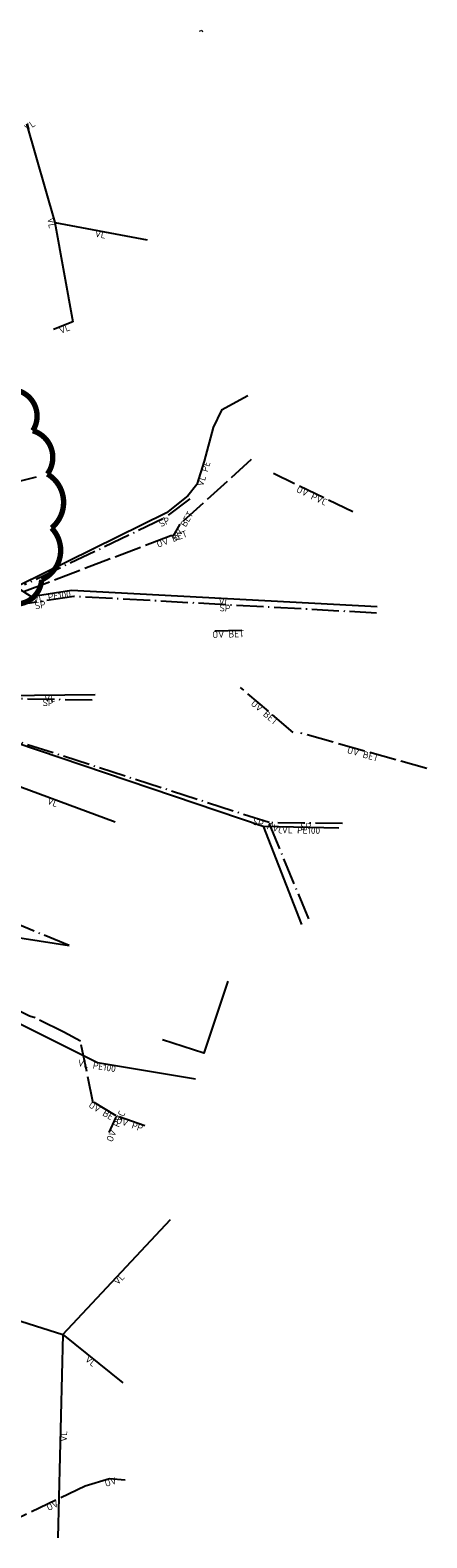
# Model space of a CAD drawing. Header units: metres. Extents: x 0 to 385757, y 0 to 6885278.
# Tile 107 of 108: x 309284 to 309357, y 6884662 to 6884941. Entities that reach past the tile are written whole.
import ezdxf

# ---------------------------------------------------------------- set-up
doc = ezdxf.new("R2010")
doc.units = ezdxf.units.M
doc.linetypes.add('Overvann', pattern=[6, 5, -1])
doc.linetypes.add('Spillvann', pattern=[7, 5, -0.9, 0.2, -0.9])
doc.layers.add('_Tiltak avløp Selje', color=1, linetype='Continuous', true_color=0xff0000)
for name, color, linetype, lineweight in [('K--DI---05003--Bygningsdelelinje-HUSDIV', 8, 'Continuous', 9), ('K--DI---08000--LednTraseseksjon-Over vann', 7, 'Overvann', 25), ('K--DI---08000--LednTraseseksjon-Spillvann', 3, 'Spillvann', 25), ('K--DI---08000--LednTraseseksjon-Vann', 5, 'Continuous', 25)]:
    doc.layers.add(name, color=color, linetype=linetype, lineweight=lineweight)
for name, color, linetype in [('K--DI---05099--FiktivBygningsavgrensning', 9, 'Continuous'), ('K--DI---LednTraseseksjon-OV-Sosiinfo', 9, 'Continuous'), ('K--DI---LednTraseseksjon-SP-Sosiinfo', 9, 'Continuous'), ('K--DI---LednTraseseksjon-VL-Sosiinfo', 9, 'Continuous')]:
    doc.layers.add(name, color=color, linetype=linetype)
doc.styles.add('Focus CAT', font='isocpeur.ttf')

msp = doc.modelspace()

# ---------------------------------------------------------------- linework, layer by layer
at = {"layer": '_Tiltak avløp Selje', "const_width": 1}
msp.add_lwpolyline([(309279.2749, 6884835.4301, 0.52056705), (309286.0449, 6884839.5166, 0.52056705), (309286.0449, 6884839.5166, 0.52056705), (309287.8732, 6884849.1079, 0.52056705), (309287.8732, 6884849.1079, 0.52056705), (309287.103, 6884859.1015, 0.52056705), (309287.103, 6884859.1015, 0.52056705), (309284.3919, 6884867.1047, 0.52056705), (309284.3919, 6884867.1047, 0.52056705), (309281.3913, 6884874.5999, 0.52056705)], format="xyb", dxfattribs=at)
at = {"layer": 'K--DI---05003--Bygningsdelelinje-HUSDIV'}
msp.add_polyline3d([(309315.2894, 6884941.0202, 22.01), (309315.6894, 6884941.2302, 21.77), (309315.8294, 6884940.9502, 21.77)], dxfattribs=at)
at = {"layer": 'K--DI---05099--FiktivBygningsavgrensning'}
msp.add_polyline3d([(309320.5094, 6884765.2202, 17.75), (309316.0794, 6884751.9002, 17.75), (309308.4394, 6884754.4102, 17.48)], dxfattribs=at)
at = {"layer": 'K--DI---08000--LednTraseseksjon-Over vann'}
for points in [[(309323.11, 6884830.15), (309318.08, 6884830)], [(309301.52, 6884672.9), (309298.63, 6884673.16), (309294.09, 6884671.79)], [(309294.09, 6884671.79), (309281.47, 6884665.75)]]:
    msp.add_lwpolyline(points, dxfattribs=at)
for points in [[(309324.83, 6884861.77, 11.34), (309311.63, 6884849.79, 0), (309310.39, 6884847.68, 9.07)], [(309343.67, 6884852.1, 21.12), (309328.99, 6884859.16, 12.99)], [(309310.39, 6884847.68, 9.07), (309309.94, 6884847.65, 8.91), (309276.85, 6884835.05, 3.85)], [(309332.58, 6884811.27, 17.67), (309322.87, 6884819.61, 13.84)], [(309357.36, 6884804.57, 24.22), (309334.04, 6884811.16, 18.35)], [(309295.58, 6884742.66, 13.03), (309293.24, 6884754.16, 9.4), (309290.13, 6884755.79, 8.2), (309284.85, 6884758.43, 7.04), (309283.8, 6884758.74, 6.86), (309279.66, 6884760.84, 6.02), (309276.76, 6884761.69, 5.47), (309274.43, 6884761.6, 6.56), (309272.22, 6884761.11, 5.3), (309262.78, 6884759.48, 4.68), (309260.27, 6884759.44, 4.23), (309253.43, 6884763.54, 4.98), (309252.02, 6884765.03, 0)], [(309299.86, 6884740.33, 14.1), (309295.76, 6884742.77, 13.03)], [(309305.14, 6884738.48, 15.19), (309299.96, 6884740.29, 14.96)], [(309298.56, 6884737.23, 14.66), (309299.84, 6884740.05, 14.28)]]:
    msp.add_polyline3d(points, dxfattribs=at)
at = {"layer": 'K--DI---08000--LednTraseseksjon-Spillvann'}
for points in [[(309313.48, 6884854.48), (309308.5, 6884850.78), (309282.84, 6884838.56)], [(309291.97, 6884836.45), (309279.39, 6884834.46)], [(309348.06, 6884833.35), (309291.97, 6884836.45)], [(309295.39, 6884817.22), (309279.07, 6884817.54)], [(309335.48, 6884776.77), (309328.14, 6884794.58), (309277.04, 6884811.06)], [(309341.76, 6884794.39), (309328.14, 6884794.58)], [(309291.15, 6884771.83), (309268.37, 6884781.28)]]:
    msp.add_lwpolyline(points, dxfattribs=at)
at = {"layer": 'K--DI---08000--LednTraseseksjon-Vann'}
for points in [[(309283.22, 6884923.92), (309288.47, 6884905.66), (309291.84, 6884887.23)], [(309288.47, 6884905.66), (309305.6, 6884902.44)], [(309291.84, 6884887.23), (309288.25, 6884885.82)], [(309324.21, 6884873.59), (309319.32, 6884870.93), (309317.77, 6884867.71), (309316.1, 6884861.49), (309314.77, 6884857.16), (309313.1, 6884855.05), (309309.13, 6884851.88), (309281.89, 6884838.44)], [(309273.19, 6884855.62), (309285.1, 6884858.58)], [(309271.38, 6884840.27), (309272.96, 6884840.17), (309276.52, 6884836.95), (309281.9, 6884837.85), (309284.08, 6884836.44)], [(309271.38, 6884840.27), (309271.91, 6884839.32), (309273.46, 6884832.74), (309274.02, 6884827.71), (309274.15, 6884823.22), (309273.67, 6884816.92), (309273.09, 6884812.22), (309276.99, 6884810.82), (309327.08, 6884793.95), (309334.17, 6884775.7)], [(309284.08, 6884836.44), (309291.57, 6884837.58)], [(309291.57, 6884837.58), (309348.13, 6884834.6)], [(309279.13, 6884818.09), (309295.93, 6884818.3)], [(309276.93, 6884803.1), (309299.64, 6884794.72)], [(309327.08, 6884793.95), (309341.07, 6884793.64)], [(309266.86, 6884775.63), (309291.15, 6884771.83)], [(309263.78, 6884766.43), (309296.36, 6884750.19), (309314.55, 6884747.15)], [(309289.94, 6884699.86), (309309.9, 6884721.16)], [(309243.52, 6884715.89), (309249.05, 6884712.79), (309289.94, 6884699.86)], [(309289.94, 6884699.86), (309289.06, 6884662.23)], [(309289.94, 6884699.86), (309301.1, 6884690.93)]]:
    msp.add_lwpolyline(points, dxfattribs=at)

# ---------------------------------------------------------------- texts
at = {"layer": 'K--DI---LednTraseseksjon-OV-Sosiinfo', "linetype": 'Continuous', "char_height": 1.25, "attachment_point": 2, "style": 'Focus CAT'}
for s, insert, rotation in [('OV PVC', (309336.33, 6884855.63, 17.055), 334.315869), ('OV BET', (309311.63, 6884849.79), 59.558195), ('OV BET', (309309.94, 6884847.65, 8.91), 20.845817), ('OV BET', (309320.595, 6884830.075), 1.708115), ('OV BET', (309327.725, 6884815.44, 15.755), 319.340443), ('OV BET', (309345.7, 6884807.865, 21.285), 344.220236), ('OV BET', (309297.81, 6884741.55, 13.565), 329.242194), ('OV PVC', (309299.2, 6884738.64, 14.47), 65.586668), ('OV PP', (309302.55, 6884739.385, 15.075), 340.739521), ('OV', (309298.63, 6884673.16), 16.791825), ('OV', (309287.78, 6884668.77), 25.576028)]:
    msp.add_mtext(s, dxfattribs=dict(at, insert=insert, rotation=rotation))
at = {"layer": 'K--DI---LednTraseseksjon-SP-Sosiinfo', "linetype": 'Continuous', "char_height": 1.25, "attachment_point": 2, "style": 'Focus CAT'}
for s, insert, rotation in [('SP', (309308.5, 6884850.78), 25.465079), ('SP', (309285.68, 6884835.455), 8.988998), ('SP', (309320.015, 6884834.9), 356.836577), ('SP', (309287.23, 6884817.38), 358.876697), ('SP PVC', (309328.14, 6884794.58), 342.125235), ('SP', (309334.95, 6884794.485), 359.200772)]:
    msp.add_mtext(s, dxfattribs=dict(at, insert=insert, rotation=rotation))
at = {"layer": 'K--DI---LednTraseseksjon-VL-Sosiinfo', "linetype": 'Continuous', "char_height": 1.25, "attachment_point": 2, "style": 'Focus CAT'}
for s, insert, rotation in [('VL', (309283.49, 6884924.1), 33.690068), ('VL', (309288.47, 6884905.66), 280.362287), ('VL', (309297.035, 6884904.05), 349.354094), ('VL', (309290.045, 6884886.525), 21.442798), ('VL PE', (309315.435, 6884859.325), 72.92517), ('VL PE100', (309287.825, 6884837.01), 8.654167), ('VL', (309319.85, 6884836.09), 356.984022), ('VL', (309287.53, 6884818.195), 0.71616), ('VL', (309288.285, 6884798.91), 339.745917), ('VL PE100', (309334.075, 6884793.795), 358.730609), ('VL PE100', (309296.36, 6884750.19), 350.51214), ('VL', (309299.92, 6884710.51), 46.86014), ('VL', (309295.52, 6884695.395), 321.333931), ('VL', (309289.5, 6884681.045), 88.660348)]:
    msp.add_mtext(s, dxfattribs=dict(at, insert=insert, rotation=rotation))

doc.saveas('drawing.dxf')
